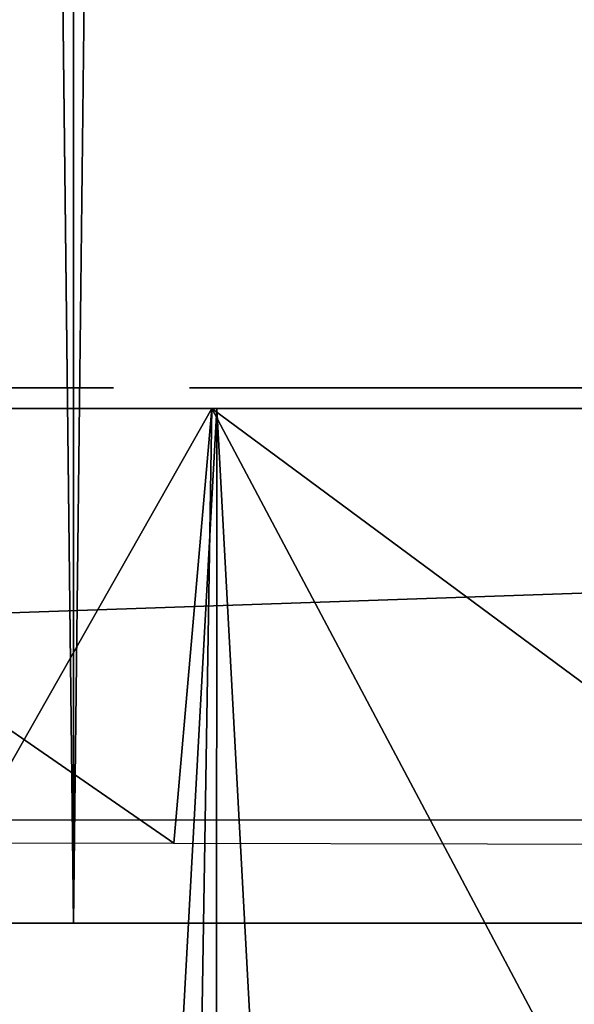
# Model space of a CAD drawing. Header units: millimetres. Extents: x -68 to 68, y 0 to 255.
# Tile 75 of 217: x 2.3 to 5, y 27.11 to 31.89. Entities that reach past the tile are written whole.
import ezdxf

# ---------------------------------------------------------------- set-up
doc = ezdxf.new("R2010")
doc.units = ezdxf.units.MM
doc.header["$LTSCALE"] = 41.718519
for name, color, linetype in [('10', 7, 'CONTINUOUS'), ('15', 7, 'CONTINUOUS'), ('2', 7, 'CONTINUOUS'), ('23', 7, 'CONTINUOUS'), ('24', 7, 'CONTINUOUS'), ('3', 7, 'CONTINUOUS'), ('6', 7, 'CONTINUOUS'), ('82', 7, 'CONTINUOUS'), ('83', 7, 'CONTINUOUS')]:
    doc.layers.add(name, color=color, linetype=linetype)

msp = doc.modelspace()

# ---------------------------------------------------------------- linework, layer by layer
at = {"layer": '10', "color": 7, "linetype": 'Continuous', "true_color": 0xf5f5f5}
for points in [[(3.2385, 30, -65.9205), (0, 30, -66), (3.053, 27.8895, -65.8371), (3.2385, 30, -65.9205)], [(0, 30, -66), (0, 27.892, -65.908), (3.053, 27.8895, -65.8371), (0, 30, -66)], [(0, 30, 66), (3.2385, 30, 65.9205), (0, 24.2869, 65.7506), (0, 30, 66)], [(0, 24.2869, 65.7506), (3.2385, 30, 65.9205), (3.1464, 24.2869, 65.6752), (0, 24.2869, 65.7506)], [(6.0993, 27.8821, -65.6247), (3.2385, 30, -65.9205), (3.053, 27.8895, -65.8371), (6.0993, 27.8821, -65.6247)], [(3.1464, 24.2869, 65.6752), (3.2385, 30, 65.9205), (6.2688, 24.2869, 65.451), (3.1464, 24.2869, 65.6752)], [(3.2385, 30, 65.9205), (6.4691, 30, 65.6822), (6.2688, 24.2869, 65.451), (3.2385, 30, 65.9205)], [(6.4691, 30, -65.6822), (3.2385, 30, -65.9205), (6.0993, 27.8821, -65.6247), (6.4691, 30, -65.6822)]]:
    msp.add_3dface(points, dxfattribs=at)
at = {"layer": '15', "color": 252, "linetype": 'Continuous', "true_color": 0x96918c}
for points in [[(-43.8192, 30, -48.3471), (-46.1387, 30, -46.1387), (43.8192, 30, -48.3471), (-43.8192, 30, -48.3471)], [(43.8192, 30, -48.3471), (-46.1387, 30, -46.1387), (46.1387, 30, -46.1387), (43.8192, 30, -48.3471)], [(46.1387, 30, -46.1387), (-46.1387, 30, -46.1387), (-43.4871, 30, -44.7371), (46.1387, 30, -46.1387)], [(-43.8192, 30, 48.3471), (46.1387, 30, 46.1387), (-46.1387, 30, 46.1387), (-43.8192, 30, 48.3471)], [(-46.1387, 30, 46.1387), (46.1387, 30, 46.1387), (43.4871, 30, 44.7371), (-46.1387, 30, 46.1387)], [(-43.3937, 30, 44.7336), (-46.1387, 30, 46.1387), (43.4871, 30, 44.7371), (-43.3937, 30, 44.7336)], [(-41.3942, 30, -50.4389), (-43.8192, 30, -48.3471), (41.3942, 30, -50.4389), (-41.3942, 30, -50.4389)], [(41.3942, 30, -50.4389), (-43.8192, 30, -48.3471), (43.8192, 30, -48.3471), (41.3942, 30, -50.4389)], [(43.8192, 30, 48.3471), (46.1387, 30, 46.1387), (-43.8192, 30, 48.3471), (43.8192, 30, 48.3471)], [(-41.3942, 30, 50.4389), (43.8192, 30, 48.3471), (-43.8192, 30, 48.3471), (-41.3942, 30, 50.4389)], [(43.3937, 30, -44.7336), (46.1387, 30, -46.1387), (-43.4871, 30, -44.7371), (43.3937, 30, -44.7336)], [(43.3937, 30, -44.7336), (-43.4871, 30, -44.7371), (-43.3007, 30, -44.7231), (43.3937, 30, -44.7336)], [(-43.209, 30, 44.7057), (-43.3937, 30, 44.7336), (43.3007, 30, 44.7231), (-43.209, 30, 44.7057)], [(-43.3937, 30, 44.7336), (43.4871, 30, 44.7371), (43.3007, 30, 44.7231), (-43.3937, 30, 44.7336)], [(43.209, 30, -44.7057), (43.3937, 30, -44.7336), (-43.3007, 30, -44.7231), (43.209, 30, -44.7057)], [(-43.1186, 30, -44.6815), (43.209, 30, -44.7057), (-43.3007, 30, -44.7231), (-43.1186, 30, -44.6815)], [(-43.0304, 30, 44.6507), (-43.209, 30, 44.7057), (43.1186, 30, 44.6815), (-43.0304, 30, 44.6507)], [(43.1186, 30, 44.6815), (-43.209, 30, 44.7057), (43.3007, 30, 44.7231), (43.1186, 30, 44.6815)], [(43.0304, 30, -44.6507), (43.209, 30, -44.7057), (-43.1186, 30, -44.6815), (43.0304, 30, -44.6507)], [(-42.9447, 30, -44.6133), (43.0304, 30, -44.6507), (-43.1186, 30, -44.6815), (-42.9447, 30, -44.6133)], [(-42.8621, 30, 44.5696), (-43.0304, 30, 44.6507), (42.9447, 30, 44.6133), (-42.8621, 30, 44.5696)], [(42.9447, 30, 44.6133), (-43.0304, 30, 44.6507), (43.1186, 30, 44.6815), (42.9447, 30, 44.6133)], [(42.8621, 30, -44.5696), (43.0304, 30, -44.6507), (-42.9447, 30, -44.6133), (42.8621, 30, -44.5696)], [(-42.7829, 30, -44.5199), (42.8621, 30, -44.5696), (-42.9447, 30, -44.6133), (-42.7829, 30, -44.5199)], [(-42.7077, 30, 44.4644), (-42.8621, 30, 44.5696), (42.7829, 30, 44.5199), (-42.7077, 30, 44.4644)], [(42.7829, 30, 44.5199), (-42.8621, 30, 44.5696), (42.9447, 30, 44.6133), (42.7829, 30, 44.5199)], [(42.7077, 30, -44.4644), (42.8621, 30, -44.5696), (-42.7829, 30, -44.5199), (42.7077, 30, -44.4644)], [(-42.6369, 30, -44.4034), (42.7077, 30, -44.4644), (-42.7829, 30, -44.5199), (-42.6369, 30, -44.4034)], [(-42.5708, 30, 44.3373), (-42.7077, 30, 44.4644), (42.6369, 30, 44.4034), (-42.5708, 30, 44.3373)], [(42.6369, 30, 44.4034), (-42.7077, 30, 44.4644), (42.7829, 30, 44.5199), (42.6369, 30, 44.4034)], [(42.5708, 30, -44.3373), (42.7077, 30, -44.4644), (-42.6369, 30, -44.4034), (42.5708, 30, -44.3373)], [(-42.5098, 30, -44.2664), (42.5708, 30, -44.3373), (-42.6369, 30, -44.4034), (-42.5098, 30, -44.2664)], [(-42.4543, 30, 44.1912), (-42.5708, 30, 44.3373), (42.5098, 30, 44.2664), (-42.4543, 30, 44.1912)], [(42.5098, 30, 44.2664), (-42.5708, 30, 44.3373), (42.6369, 30, 44.4034), (42.5098, 30, 44.2664)], [(42.4543, 30, -44.1912), (42.5708, 30, -44.3373), (-42.5098, 30, -44.2664), (42.4543, 30, -44.1912)], [(-42.4045, 30, -44.1121), (42.4543, 30, -44.1912), (-42.5098, 30, -44.2664), (-42.4045, 30, -44.1121)], [(-42.3609, 30, 44.0294), (-42.4543, 30, 44.1912), (42.4045, 30, 44.1121), (-42.3609, 30, 44.0294)], [(42.4045, 30, 44.1121), (-42.4543, 30, 44.1912), (42.5098, 30, 44.2664), (42.4045, 30, 44.1121)], [(42.3609, 30, -44.0294), (42.4543, 30, -44.1912), (-42.4045, 30, -44.1121), (42.3609, 30, -44.0294)], [(-42.3235, 30, -43.9437), (42.3609, 30, -44.0294), (-42.4045, 30, -44.1121), (-42.3235, 30, -43.9437)], [(-42.2926, 30, 43.8555), (-42.3609, 30, 44.0294), (42.3235, 30, 43.9437), (-42.2926, 30, 43.8555)], [(42.3235, 30, 43.9437), (-42.3609, 30, 44.0294), (42.4045, 30, 44.1121), (42.3235, 30, 43.9437)], [(42.2926, 30, -43.8555), (42.3609, 30, -44.0294), (-42.3235, 30, -43.9437), (42.2926, 30, -43.8555)], [(-42.2684, 30, -43.7652), (42.2926, 30, -43.8555), (-42.3235, 30, -43.9437), (-42.2684, 30, -43.7652)], [(-42.251, 30, 43.6734), (-42.2926, 30, 43.8555), (42.2684, 30, 43.7652), (-42.251, 30, 43.6734)], [(42.2684, 30, 43.7652), (-42.2926, 30, 43.8555), (42.3235, 30, 43.9437), (42.2684, 30, 43.7652)], [(42.251, 30, -43.6734), (42.2926, 30, -43.8555), (-42.2684, 30, -43.7652), (42.251, 30, -43.6734)], [(-42.2406, 30, -43.5805), (42.251, 30, -43.6734), (-42.2684, 30, -43.7652), (-42.2406, 30, -43.5805)], [(0, 30, 43.5127), (-42.251, 30, 43.6734), (42.2406, 30, 43.5805), (0, 30, 43.5127)], [(42.2406, 30, 43.5805), (-42.251, 30, 43.6734), (42.2684, 30, 43.7652), (42.2406, 30, 43.5805)], [(0, 30, -43.5127), (42.251, 30, -43.6734), (-42.2406, 30, -43.5805), (0, 30, -43.5127)], [(-38.8694, 30, -52.4093), (-41.3942, 30, -50.4389), (38.8694, 30, -52.4093), (-38.8694, 30, -52.4093)], [(38.8694, 30, -52.4093), (-41.3942, 30, -50.4389), (41.3942, 30, -50.4389), (38.8694, 30, -52.4093)], [(41.3942, 30, 50.4389), (43.8192, 30, 48.3471), (-41.3942, 30, 50.4389), (41.3942, 30, 50.4389)], [(-38.8694, 30, 52.4093), (41.3942, 30, 50.4389), (-41.3942, 30, 50.4389), (-38.8694, 30, 52.4093)], [(-36.2509, 30, -54.2534), (-38.8694, 30, -52.4093), (36.2509, 30, -54.2534), (-36.2509, 30, -54.2534)], [(36.2509, 30, -54.2534), (-38.8694, 30, -52.4093), (38.8694, 30, -52.4093), (36.2509, 30, -54.2534)], [(38.8694, 30, 52.4093), (41.3942, 30, 50.4389), (-38.8694, 30, 52.4093), (38.8694, 30, 52.4093)], [(-36.2509, 30, 54.2534), (38.8694, 30, 52.4093), (-38.8694, 30, 52.4093), (-36.2509, 30, 54.2534)], [(-33.5452, 30, -55.9668), (-36.2509, 30, -54.2534), (33.5452, 30, -55.9668), (-33.5452, 30, -55.9668)], [(33.5452, 30, -55.9668), (-36.2509, 30, -54.2534), (36.2509, 30, -54.2534), (33.5452, 30, -55.9668)], [(36.2509, 30, 54.2534), (38.8694, 30, 52.4093), (-36.2509, 30, 54.2534), (36.2509, 30, 54.2534)], [(-33.5452, 30, 55.9668), (36.2509, 30, 54.2534), (-36.2509, 30, 54.2534), (-33.5452, 30, 55.9668)], [(-30.7586, 30, -57.5454), (-33.5452, 30, -55.9668), (30.7586, 30, -57.5454), (-30.7586, 30, -57.5454)], [(30.7586, 30, -57.5454), (-33.5452, 30, -55.9668), (33.5452, 30, -55.9668), (30.7586, 30, -57.5454)], [(33.5452, 30, 55.9668), (36.2509, 30, 54.2534), (-33.5452, 30, 55.9668), (33.5452, 30, 55.9668)], [(-30.7586, 30, 57.5454), (33.5452, 30, 55.9668), (-33.5452, 30, 55.9668), (-30.7586, 30, 57.5454)], [(-30.7586, 30, -57.5454), (30.7586, 30, -57.5454), (10.3376, 30, -58.3463), (-30.7586, 30, -57.5454)], [(9.6519, 30, -58.4586), (-30.7586, 30, -57.5454), (10.3376, 30, -58.3463), (9.6519, 30, -58.4586)], [(-30.7586, 30, -57.5454), (9.6519, 30, -58.4586), (-6.3296, 30, -58.9179), (-30.7586, 30, -57.5454)], [(30.7586, 30, 57.5454), (33.5452, 30, 55.9668), (-30.7586, 30, 57.5454), (30.7586, 30, 57.5454)], [(-27.898, 30, 58.9853), (30.7586, 30, 57.5454), (-30.7586, 30, 57.5454), (-27.898, 30, 58.9853)], [(27.898, 30, 58.9853), (30.7586, 30, 57.5454), (-27.898, 30, 58.9853), (27.898, 30, 58.9853)], [(-24.9701, 30, 60.2832), (27.898, 30, 58.9853), (-27.898, 30, 58.9853), (-24.9701, 30, 60.2832)], [(24.9701, 30, 60.2832), (27.898, 30, 58.9853), (-24.9701, 30, 60.2832), (24.9701, 30, 60.2832)], [(-21.9821, 30, 61.4357), (24.9701, 30, 60.2832), (-24.9701, 30, 60.2832), (-21.9821, 30, 61.4357)], [(21.9821, 30, 61.4357), (24.9701, 30, 60.2832), (-21.9821, 30, 61.4357), (21.9821, 30, 61.4357)], [(-18.941, 30, 62.4404), (21.9821, 30, 61.4357), (-21.9821, 30, 61.4357), (-18.941, 30, 62.4404)], [(-15.8545, 30, -63.2945), (-18.941, 30, -62.4404), (15.8545, 30, -63.2945), (-15.8545, 30, -63.2945)], [(15.8545, 30, -63.2945), (-18.941, 30, -62.4404), (18.941, 30, -62.4404), (15.8545, 30, -63.2945)], [(18.941, 30, -62.4404), (-18.941, 30, -62.4404), (-0.8774, 30, -62.2897), (18.941, 30, -62.4404)], [(18.941, 30, 62.4404), (21.9821, 30, 61.4357), (-18.941, 30, 62.4404), (18.941, 30, 62.4404)], [(-15.8545, 30, 63.2945), (18.941, 30, 62.4404), (-18.941, 30, 62.4404), (-15.8545, 30, 63.2945)], [(-12.7296, 30, -63.9962), (-15.8545, 30, -63.2945), (12.7296, 30, -63.9962), (-12.7296, 30, -63.9962)], [(12.7296, 30, -63.9962), (-15.8545, 30, -63.2945), (15.8545, 30, -63.2945), (12.7296, 30, -63.9962)], [(15.8545, 30, 63.2945), (18.941, 30, 62.4404), (-15.8545, 30, 63.2945), (15.8545, 30, 63.2945)], [(-12.7296, 30, 63.9962), (15.8545, 30, 63.2945), (-15.8545, 30, 63.2945), (-12.7296, 30, 63.9962)], [(-9.5742, 30, -64.5438), (-12.7296, 30, -63.9962), (9.5742, 30, -64.5438), (-9.5742, 30, -64.5438)], [(9.5742, 30, -64.5438), (-12.7296, 30, -63.9962), (12.7296, 30, -63.9962), (9.5742, 30, -64.5438)], [(12.7296, 30, 63.9962), (15.8545, 30, 63.2945), (-12.7296, 30, 63.9962), (12.7296, 30, 63.9962)], [(-9.5742, 30, 64.5438), (12.7296, 30, 63.9962), (-12.7296, 30, 63.9962), (-9.5742, 30, 64.5438)], [(-6.3956, 30, -64.9358), (-9.5742, 30, -64.5438), (6.3956, 30, -64.9358), (-6.3956, 30, -64.9358)], [(6.3956, 30, -64.9358), (-9.5742, 30, -64.5438), (9.5742, 30, -64.5438), (6.3956, 30, -64.9358)], [(9.5742, 30, 64.5438), (12.7296, 30, 63.9962), (-9.5742, 30, 64.5438), (9.5742, 30, 64.5438)], [(-6.3956, 30, 64.9358), (9.5742, 30, 64.5438), (-9.5742, 30, 64.5438), (-6.3956, 30, 64.9358)], [(-3.2017, 30, -65.1714), (-6.3956, 30, -64.9358), (3.2017, 30, -65.1714), (-3.2017, 30, -65.1714)], [(3.2017, 30, -65.1714), (-6.3956, 30, -64.9358), (6.3956, 30, -64.9358), (3.2017, 30, -65.1714)], [(6.3956, 30, 64.9358), (9.5742, 30, 64.5438), (-6.3956, 30, 64.9358), (6.3956, 30, 64.9358)], [(-3.2017, 30, 65.1714), (6.3956, 30, 64.9358), (-6.3956, 30, 64.9358), (-3.2017, 30, 65.1714)], [(9.6519, 30, -58.4586), (2.6832, 30, -59.1919), (-6.3296, 30, -58.9179), (9.6519, 30, -58.4586)], [(2.6832, 30, -59.1919), (-5.6788, 30, -58.9751), (-6.3296, 30, -58.9179), (2.6832, 30, -59.1919)], [(2.6832, 30, -59.1919), (2.026, 30, -59.209), (-5.6788, 30, -58.9751), (2.6832, 30, -59.1919)], [(0, 30, -65.25), (-3.2017, 30, -65.1714), (3.2017, 30, -65.1714), (0, 30, -65.25)], [(3.2017, 30, 65.1714), (6.3956, 30, 64.9358), (-3.2017, 30, 65.1714), (3.2017, 30, 65.1714)], [(0, 30, 65.25), (3.2017, 30, 65.1714), (-3.2017, 30, 65.1714), (0, 30, 65.25)], [(-0.7273, 30, -62.282), (18.941, 30, -62.4404), (-0.8774, 30, -62.2897), (-0.7273, 30, -62.282)], [(1.4771, 30, -62.2701), (18.941, 30, -62.4404), (-0.7273, 30, -62.282), (1.4771, 30, -62.2701)], [(2.6272, 30, 43.4333), (0, 30, 43.5127), (42.2406, 30, 43.3937), (2.6272, 30, 43.4333)], [(42.2406, 30, 43.3937), (0, 30, 43.5127), (42.2406, 30, 43.5805), (42.2406, 30, 43.3937)], [(0, 30, -43.5127), (2.6272, 30, -43.4333), (42.2371, 30, -43.4871), (0, 30, -43.5127)], [(42.251, 30, -43.6734), (0, 30, -43.5127), (42.2371, 30, -43.4871), (42.251, 30, -43.6734)], [(1.5808, 30, -62.2603), (18.941, 30, -62.4404), (1.4771, 30, -62.2701), (1.5808, 30, -62.2603)], [(1.6752, 30, -62.2375), (18.941, 30, -62.4404), (1.5808, 30, -62.2603), (1.6752, 30, -62.2375)], [(2.1038, 30, -62.2039), (18.941, 30, -62.4404), (1.6752, 30, -62.2375), (2.1038, 30, -62.2039)], [(2.761, 30, -62.1868), (18.941, 30, -62.4404), (2.1038, 30, -62.2039), (2.761, 30, -62.1868)], [(5.245, 30, 43.1954), (2.6272, 30, 43.4333), (41.1546, 30, 43.2333), (5.245, 30, 43.1954)], [(2.6272, 30, 43.4333), (42.2406, 30, 43.3937), (41.4093, 30, 43.2782), (2.6272, 30, 43.4333)], [(41.1546, 30, 43.2333), (2.6272, 30, 43.4333), (41.2365, 30, 43.2631), (41.1546, 30, 43.2333)], [(41.2365, 30, 43.2631), (2.6272, 30, 43.4333), (41.3222, 30, 43.2782), (41.2365, 30, 43.2631)], [(41.3222, 30, 43.2782), (2.6272, 30, 43.4333), (41.4093, 30, 43.2782), (41.3222, 30, 43.2782)], [(2.6272, 30, -43.4333), (5.245, 30, -43.1954), (42.251, 30, -43.3007), (2.6272, 30, -43.4333)], [(42.2371, 30, -43.4871), (2.6272, 30, -43.4333), (42.251, 30, -43.3007), (42.2371, 30, -43.4871)], [(9.6519, 30, -58.4586), (7.7935, 30, -59.5984), (2.6832, 30, -59.1919), (9.6519, 30, -58.4586)], [(7.2017, 30, -59.7633), (7.0751, 30, -59.856), (2.6832, 30, -59.1919), (7.2017, 30, -59.7633)], [(7.0751, 30, -59.856), (6.284, 30, -59.8789), (2.6832, 30, -59.1919), (7.0751, 30, -59.856)], [(7.3404, 30, -59.6899), (7.2017, 30, -59.7633), (2.6832, 30, -59.1919), (7.3404, 30, -59.6899)], [(7.486, 30, -59.638), (7.3404, 30, -59.6899), (2.6832, 30, -59.1919), (7.486, 30, -59.638)], [(7.6392, 30, -59.6071), (7.486, 30, -59.638), (2.6832, 30, -59.1919), (7.6392, 30, -59.6071)], [(7.7935, 30, -59.5984), (7.6392, 30, -59.6071), (2.6832, 30, -59.1919), (7.7935, 30, -59.5984)], [(3.1347, 30, -60.9174), (3.2333, 30, -62.1827), (2.6832, 30, -59.1919), (3.1347, 30, -60.9174)], [(2.6832, 30, -59.1919), (3.2333, 30, -62.1827), (2.761, 30, -62.1868), (2.6832, 30, -59.1919)], [(3.1288, 30, -60.75), (3.1347, 30, -60.9174), (2.6832, 30, -59.1919), (3.1288, 30, -60.75)], [(3.1374, 30, -60.5997), (3.1288, 30, -60.75), (2.6832, 30, -59.1919), (3.1374, 30, -60.5997)], [(3.1552, 30, -60.4986), (3.1374, 30, -60.5997), (2.6832, 30, -59.1919), (3.1552, 30, -60.4986)], [(3.1855, 30, -60.4059), (3.1552, 30, -60.4986), (2.6832, 30, -59.1919), (3.1855, 30, -60.4059)], [(3.227, 30, -60.3225), (3.1855, 30, -60.4059), (2.6832, 30, -59.1919), (3.227, 30, -60.3225)], [(3.2829, 30, -60.244), (3.227, 30, -60.3225), (2.6832, 30, -59.1919), (3.2829, 30, -60.244)], [(3.352, 30, -60.1753), (3.2829, 30, -60.244), (2.6832, 30, -59.1919), (3.352, 30, -60.1753)], [(3.4317, 30, -60.1188), (3.352, 30, -60.1753), (2.6832, 30, -59.1919), (3.4317, 30, -60.1188)], [(3.499, 30, -60.0848), (3.4317, 30, -60.1188), (2.6832, 30, -59.1919), (3.499, 30, -60.0848)], [(3.5779, 30, -60.0565), (3.499, 30, -60.0848), (2.6832, 30, -59.1919), (3.5779, 30, -60.0565)], [(3.6741, 30, -60.0338), (3.5779, 30, -60.0565), (2.6832, 30, -59.1919), (3.6741, 30, -60.0338)], [(3.7908, 30, -60.019), (3.6741, 30, -60.0338), (2.6832, 30, -59.1919), (3.7908, 30, -60.019)], [(3.9071, 30, -60.0175), (3.7908, 30, -60.019), (2.6832, 30, -59.1919), (3.9071, 30, -60.0175)], [(4.7683, 30, -59.9877), (3.9071, 30, -60.0175), (2.6832, 30, -59.1919), (4.7683, 30, -59.9877)], [(4.8449, 30, -59.9587), (4.7683, 30, -59.9877), (2.6832, 30, -59.1919), (4.8449, 30, -59.9587)], [(4.9397, 30, -59.9354), (4.8449, 30, -59.9587), (2.6832, 30, -59.1919), (4.9397, 30, -59.9354)], [(5.056, 30, -59.9204), (4.9397, 30, -59.9354), (2.6832, 30, -59.1919), (5.056, 30, -59.9204)], [(5.1726, 30, -59.9191), (5.056, 30, -59.9204), (2.6832, 30, -59.1919), (5.1726, 30, -59.9191)], [(6.284, 30, -59.8789), (5.1726, 30, -59.9191), (2.6832, 30, -59.1919), (6.284, 30, -59.8789)], [(3.2333, 30, -62.1827), (18.941, 30, -62.4404), (2.761, 30, -62.1868), (3.2333, 30, -62.1827)], [(3.8597, 30, -62.1338), (18.941, 30, -62.4404), (3.2333, 30, -62.1827), (3.8597, 30, -62.1338)], [(4.4216, 30, -60.913), (4.4391, 30, -61.0536), (3.7705, 30, -60.9156), (4.4216, 30, -60.913)], [(3.7705, 30, -60.9156), (4.4391, 30, -61.0536), (3.7733, 30, -61.0262), (3.7705, 30, -60.9156)], [(3.7795, 30, -60.8247), (4.4216, 30, -60.913), (3.7705, 30, -60.9156), (3.7795, 30, -60.8247)], [(4.5193, 30, -62.0824), (3.8597, 30, -62.1338), (3.7733, 30, -61.0262), (4.5193, 30, -62.0824)], [(4.4391, 30, -61.0536), (4.5193, 30, -62.0824), (3.7733, 30, -61.0262), (4.4391, 30, -61.0536)], [(4.3944, 30, -60.8025), (4.4216, 30, -60.913), (3.7795, 30, -60.8247), (4.3944, 30, -60.8025)], [(3.7973, 30, -60.7522), (4.3944, 30, -60.8025), (3.7795, 30, -60.8247), (3.7973, 30, -60.7522)], [(4.3688, 30, -60.7387), (4.3944, 30, -60.8025), (3.7973, 30, -60.7522), (4.3688, 30, -60.7387)], [(3.8225, 30, -60.6927), (4.3688, 30, -60.7387), (3.7973, 30, -60.7522), (3.8225, 30, -60.6927)], [(4.3407, 30, -60.6885), (4.3688, 30, -60.7387), (3.8225, 30, -60.6927), (4.3407, 30, -60.6885)], [(3.8454, 30, -60.6566), (4.3407, 30, -60.6885), (3.8225, 30, -60.6927), (3.8454, 30, -60.6566)], [(4.3114, 30, -60.6506), (4.3407, 30, -60.6885), (3.8454, 30, -60.6566), (4.3114, 30, -60.6506)], [(3.8721, 30, -60.6273), (4.3114, 30, -60.6506), (3.8454, 30, -60.6566), (3.8721, 30, -60.6273)], [(18.941, 30, -62.4404), (3.8597, 30, -62.1338), (4.5193, 30, -62.0824), (18.941, 30, -62.4404)], [(4.2714, 30, -60.6137), (4.3114, 30, -60.6506), (3.8721, 30, -60.6273), (4.2714, 30, -60.6137)], [(3.904, 30, -60.6027), (4.2714, 30, -60.6137), (3.8721, 30, -60.6273), (3.904, 30, -60.6027)], [(4.232, 30, -60.5883), (4.2714, 30, -60.6137), (3.904, 30, -60.6027), (4.232, 30, -60.5883)], [(3.9434, 30, -60.5823), (4.232, 30, -60.5883), (3.904, 30, -60.6027), (3.9434, 30, -60.5823)], [(4.0132, 30, -60.0306), (3.9071, 30, -60.0175), (4.7043, 30, -60.0221), (4.0132, 30, -60.0306)], [(4.7043, 30, -60.0221), (3.9071, 30, -60.0175), (4.7683, 30, -59.9877), (4.7043, 30, -60.0221)], [(4.1928, 30, -60.572), (4.232, 30, -60.5883), (3.9434, 30, -60.5823), (4.1928, 30, -60.572)], [(3.9922, 30, -60.567), (4.1928, 30, -60.572), (3.9434, 30, -60.5823), (3.9922, 30, -60.567)], [(4.1282, 30, -60.5586), (4.1928, 30, -60.572), (3.9922, 30, -60.567), (4.1282, 30, -60.5586)], [(4.054, 30, -60.5578), (4.1282, 30, -60.5586), (3.9922, 30, -60.567), (4.054, 30, -60.5578)], [(4.1079, 30, -60.0561), (4.0132, 30, -60.0306), (4.6504, 30, -60.0615), (4.1079, 30, -60.0561)], [(4.6504, 30, -60.0615), (4.0132, 30, -60.0306), (4.7043, 30, -60.0221), (4.6504, 30, -60.0615)], [(4.1927, 30, -60.0926), (4.1079, 30, -60.0561), (4.6504, 30, -60.0615), (4.1927, 30, -60.0926)], [(4.2775, 30, -60.1441), (4.1927, 30, -60.0926), (4.5841, 30, -60.126), (4.2775, 30, -60.1441)], [(4.5841, 30, -60.126), (4.1927, 30, -60.0926), (4.6504, 30, -60.0615), (4.5841, 30, -60.126)], [(4.3504, 30, -60.2032), (4.2775, 30, -60.1441), (4.5323, 30, -60.1932), (4.3504, 30, -60.2032)], [(4.5323, 30, -60.1932), (4.2775, 30, -60.1441), (4.5841, 30, -60.126), (4.5323, 30, -60.1932)], [(4.4117, 30, -60.269), (4.3504, 30, -60.2032), (4.4922, 30, -60.2648), (4.4117, 30, -60.269)], [(4.4922, 30, -60.2648), (4.3504, 30, -60.2032), (4.5323, 30, -60.1932), (4.4922, 30, -60.2648)], [(4.4629, 30, -60.3423), (4.4117, 30, -60.269), (4.4922, 30, -60.2648), (4.4629, 30, -60.3423)], [(5.154, 30, -62.0329), (18.941, 30, -62.4404), (4.5193, 30, -62.0824), (5.154, 30, -62.0329)]]:
    msp.add_3dface(points, dxfattribs=at)
at = {"layer": '2', "color": 7, "linetype": 'Continuous', "true_color": 0xf5f5f5}
for points in [[(-31.0915, 30, -69), (-6.4691, 30, -65.6822), (31.0915, 30, -69), (-31.0915, 30, -69)], [(12.9694, 30, 66.2423), (0, 30, 66), (-12.9694, 30, 66.2423), (12.9694, 30, 66.2423)], [(-9.7537, 30, 66.7916), (12.9694, 30, 66.2423), (-12.9694, 30, 66.2423), (-9.7537, 30, 66.7916)], [(9.7537, 30, 66.7916), (12.9694, 30, 66.2423), (-9.7537, 30, 66.7916), (9.7537, 30, 66.7916)], [(-6.5151, 30, 67.1848), (9.7537, 30, 66.7916), (-9.7537, 30, 66.7916), (-6.5151, 30, 67.1848)], [(6.5151, 30, 67.1848), (9.7537, 30, 66.7916), (-6.5151, 30, 67.1848), (6.5151, 30, 67.1848)], [(-3.2614, 30, 67.4212), (6.5151, 30, 67.1848), (-6.5151, 30, 67.1848), (-3.2614, 30, 67.4212)], [(-6.4691, 30, -65.6822), (-3.2385, 30, -65.9205), (31.0915, 30, -69), (-6.4691, 30, -65.6822)], [(3.2614, 30, 67.4212), (6.5151, 30, 67.1848), (-3.2614, 30, 67.4212), (3.2614, 30, 67.4212)], [(0, 30, 67.5), (3.2614, 30, 67.4212), (-3.2614, 30, 67.4212), (0, 30, 67.5)], [(-3.2385, 30, -65.9205), (0, 30, -66), (31.0915, 30, -69), (-3.2385, 30, -65.9205)], [(0, 30, -66), (3.2385, 30, -65.9205), (31.0915, 30, -69), (0, 30, -66)], [(3.2385, 30, 65.9205), (0, 30, 66), (12.9694, 30, 66.2423), (3.2385, 30, 65.9205)], [(6.4691, 30, 65.6822), (3.2385, 30, 65.9205), (16.1549, 30, 65.5383), (6.4691, 30, 65.6822)], [(16.1549, 30, 65.5383), (3.2385, 30, 65.9205), (12.9694, 30, 66.2423), (16.1549, 30, 65.5383)], [(3.2385, 30, -65.9205), (6.4691, 30, -65.6822), (31.0915, 30, -69), (3.2385, 30, -65.9205)]]:
    msp.add_3dface(points, dxfattribs=at)
at = {"layer": '23', "color": 252, "linetype": 'Continuous', "true_color": 0x96918c}
for points in [[(3.1288, 30.1, -60.7502), (3.1374, 30.1, -60.5997), (3.1347, 30.1, -60.9174), (3.1288, 30.1, -60.7502)], [(3.1855, 30.1, -60.406), (3.227, 30.1, -60.3225), (3.1347, 30.1, -60.9174), (3.1855, 30.1, -60.406)], [(3.1347, 30.1, -60.9174), (3.227, 30.1, -60.3225), (3.2333, 30.1, -62.1827), (3.1347, 30.1, -60.9174)], [(3.1552, 30.1, -60.4985), (3.1855, 30.1, -60.406), (3.1347, 30.1, -60.9174), (3.1552, 30.1, -60.4985)], [(3.1374, 30.1, -60.5997), (3.1552, 30.1, -60.4985), (3.1347, 30.1, -60.9174), (3.1374, 30.1, -60.5997)], [(3.227, 30.1, -60.3225), (3.2827, 30.1, -60.2443), (3.2333, 30.1, -62.1827), (3.227, 30.1, -60.3225)], [(3.7733, 30.1, -61.0262), (3.8597, 30.1, -62.1338), (3.2333, 30.1, -62.1827), (3.7733, 30.1, -61.0262)], [(3.7709, 30.1, -60.9063), (3.7733, 30.1, -61.0262), (3.2333, 30.1, -62.1827), (3.7709, 30.1, -60.9063)], [(3.671, 30.1, -60.0343), (3.7709, 30.1, -60.9063), (3.2333, 30.1, -62.1827), (3.671, 30.1, -60.0343)], [(3.5751, 30.1, -60.0573), (3.671, 30.1, -60.0343), (3.2333, 30.1, -62.1827), (3.5751, 30.1, -60.0573)], [(3.4968, 30.1, -60.0858), (3.5751, 30.1, -60.0573), (3.2333, 30.1, -62.1827), (3.4968, 30.1, -60.0858)], [(3.4317, 30.1, -60.1188), (3.4968, 30.1, -60.0858), (3.2333, 30.1, -62.1827), (3.4317, 30.1, -60.1188)], [(3.3519, 30.1, -60.1754), (3.4317, 30.1, -60.1188), (3.2333, 30.1, -62.1827), (3.3519, 30.1, -60.1754)], [(3.2827, 30.1, -60.2443), (3.3519, 30.1, -60.1754), (3.2333, 30.1, -62.1827), (3.2827, 30.1, -60.2443)], [(3.7908, 30.1, -60.019), (3.7709, 30.1, -60.9063), (3.671, 30.1, -60.0343), (3.7908, 30.1, -60.019)], [(3.7808, 30.1, -60.8173), (3.7709, 30.1, -60.9063), (3.7908, 30.1, -60.019), (3.7808, 30.1, -60.8173)], [(3.7986, 30.1, -60.7482), (3.7808, 30.1, -60.8173), (3.7908, 30.1, -60.019), (3.7986, 30.1, -60.7482)], [(3.908, 30.1, -60.0175), (3.7986, 30.1, -60.7482), (3.7908, 30.1, -60.019), (3.908, 30.1, -60.0175)], [(3.8225, 30.1, -60.6927), (3.7986, 30.1, -60.7482), (3.908, 30.1, -60.0175), (3.8225, 30.1, -60.6927)], [(3.846, 30.1, -60.6559), (3.8225, 30.1, -60.6927), (3.908, 30.1, -60.0175), (3.846, 30.1, -60.6559)], [(3.8732, 30.1, -60.6263), (3.846, 30.1, -60.6559), (3.908, 30.1, -60.0175), (3.8732, 30.1, -60.6263)], [(3.905, 30.1, -60.6021), (3.8732, 30.1, -60.6263), (3.908, 30.1, -60.0175), (3.905, 30.1, -60.6021)], [(3.9434, 30.1, -60.5823), (3.905, 30.1, -60.6021), (3.908, 30.1, -60.0175), (3.9434, 30.1, -60.5823)], [(4.013, 30.1, -60.0305), (3.9434, 30.1, -60.5823), (3.908, 30.1, -60.0175), (4.013, 30.1, -60.0305)], [(3.9913, 30.1, -60.5671), (3.9434, 30.1, -60.5823), (4.013, 30.1, -60.0305), (3.9913, 30.1, -60.5671)], [(4.054, 30.1, -60.5578), (3.9913, 30.1, -60.5671), (4.013, 30.1, -60.0305), (4.054, 30.1, -60.5578)], [(4.1075, 30.1, -60.056), (4.054, 30.1, -60.5578), (4.013, 30.1, -60.0305), (4.1075, 30.1, -60.056)], [(4.1284, 30.1, -60.5587), (4.054, 30.1, -60.5578), (4.1075, 30.1, -60.056), (4.1284, 30.1, -60.5587)], [(4.1927, 30.1, -60.0926), (4.1284, 30.1, -60.5587), (4.1075, 30.1, -60.056), (4.1927, 30.1, -60.0926)], [(4.1928, 30.1, -60.572), (4.1284, 30.1, -60.5587), (4.1927, 30.1, -60.0926), (4.1928, 30.1, -60.572)], [(4.2777, 30.1, -60.1442), (4.1928, 30.1, -60.572), (4.1927, 30.1, -60.0926), (4.2777, 30.1, -60.1442)], [(4.2321, 30.1, -60.5883), (4.1928, 30.1, -60.572), (4.2777, 30.1, -60.1442), (4.2321, 30.1, -60.5883)], [(4.2713, 30.1, -60.6136), (4.2321, 30.1, -60.5883), (4.2777, 30.1, -60.1442), (4.2713, 30.1, -60.6136)], [(4.3114, 30.1, -60.6506), (4.2713, 30.1, -60.6136), (4.2777, 30.1, -60.1442), (4.3114, 30.1, -60.6506)], [(4.35, 30.1, -60.2028), (4.3114, 30.1, -60.6506), (4.2777, 30.1, -60.1442), (4.35, 30.1, -60.2028)], [(4.3388, 30.1, -60.6855), (4.3114, 30.1, -60.6506), (4.35, 30.1, -60.2028), (4.3388, 30.1, -60.6855)], [(4.3673, 30.1, -60.7354), (4.3388, 30.1, -60.6855), (4.35, 30.1, -60.2028), (4.3673, 30.1, -60.7354)], [(4.4114, 30.1, -60.2686), (4.3673, 30.1, -60.7354), (4.35, 30.1, -60.2028), (4.4114, 30.1, -60.2686)], [(4.3944, 30.1, -60.8025), (4.3673, 30.1, -60.7354), (4.4114, 30.1, -60.2686), (4.3944, 30.1, -60.8025)], [(4.4197, 30.1, -60.9027), (4.3944, 30.1, -60.8025), (4.4114, 30.1, -60.2686), (4.4197, 30.1, -60.9027)], [(4.4629, 30.1, -60.3423), (4.4197, 30.1, -60.9027), (4.4114, 30.1, -60.2686), (4.4629, 30.1, -60.3423)], [(4.4391, 30.1, -61.0536), (4.4197, 30.1, -60.9027), (4.4629, 30.1, -60.3423), (4.4391, 30.1, -61.0536)], [(4.5193, 30.1, -62.0824), (4.4391, 30.1, -61.0536), (4.4921, 30.1, -60.2652), (4.5193, 30.1, -62.0824)], [(4.4921, 30.1, -60.2652), (4.4391, 30.1, -61.0536), (4.4629, 30.1, -60.3423), (4.4921, 30.1, -60.2652)], [(4.5318, 30.1, -60.194), (4.5193, 30.1, -62.0824), (4.4921, 30.1, -60.2652), (4.5318, 30.1, -60.194)], [(5.154, 30.1, -62.0329), (4.5193, 30.1, -62.0824), (5.0673, 30.1, -60.9212), (5.154, 30.1, -62.0329)], [(5.0673, 30.1, -60.9212), (4.5193, 30.1, -62.0824), (5.0647, 30.1, -60.8016), (5.0673, 30.1, -60.9212)], [(5.0647, 30.1, -60.8016), (4.5193, 30.1, -62.0824), (5.056, 30.1, -59.9204), (5.0647, 30.1, -60.8016)], [(5.056, 30.1, -59.9204), (4.5193, 30.1, -62.0824), (4.9356, 30.1, -59.9362), (5.056, 30.1, -59.9204)], [(4.9356, 30.1, -59.9362), (4.5193, 30.1, -62.0824), (4.8408, 30.1, -59.96), (4.9356, 30.1, -59.9362)], [(4.8408, 30.1, -59.96), (4.5193, 30.1, -62.0824), (4.7645, 30.1, -59.9894), (4.8408, 30.1, -59.96)], [(4.7645, 30.1, -59.9894), (4.5193, 30.1, -62.0824), (4.7022, 30.1, -60.0234), (4.7645, 30.1, -59.9894)], [(4.7022, 30.1, -60.0234), (4.5193, 30.1, -62.0824), (4.6504, 30.1, -60.0615), (4.7022, 30.1, -60.0234)], [(4.6504, 30.1, -60.0615), (4.5193, 30.1, -62.0824), (4.5836, 30.1, -60.1266), (4.6504, 30.1, -60.0615)], [(4.5836, 30.1, -60.1266), (4.5193, 30.1, -62.0824), (4.5318, 30.1, -60.194), (4.5836, 30.1, -60.1266)]]:
    msp.add_3dface(points, dxfattribs=at)
at = {"layer": '24', "color": 252, "linetype": 'Continuous', "true_color": 0x96918c}
for points in [[(2.026, 30.1, -59.209), (2.6832, 30.1, -59.1919), (2.0579, 30.1, -60.4361), (2.026, 30.1, -59.209)], [(2.0579, 30.1, -60.4361), (2.6832, 30.1, -59.1919), (2.0963, 30.1, -61.9127), (2.0579, 30.1, -60.4361)], [(2.0963, 30.1, -61.9127), (2.6832, 30.1, -59.1919), (2.1038, 30.1, -62.2039), (2.0963, 30.1, -61.9127)], [(2.1038, 30.1, -62.2039), (2.6832, 30.1, -59.1919), (2.761, 30.1, -62.1868), (2.1038, 30.1, -62.2039)]]:
    msp.add_3dface(points, dxfattribs=at)
at = {"layer": '3', "color": 7, "linetype": 'Continuous', "true_color": 0xf5f5f5}
for points in [[(-31.0915, 30, -69), (31.0915, 30, -69), (-27.0006, 28, -69), (-31.0915, 30, -69)], [(-27.0006, 28, -69), (31.0915, 30, -69), (27.0006, 28, -69), (-27.0006, 28, -69)]]:
    msp.add_3dface(points, dxfattribs=at)
at = {"layer": '6', "color": 7, "linetype": 'Continuous', "true_color": 0xf5f5f5}
for points in [[(3.2614, 30, 67.4212), (0, 30, 67.5), (1.6247, 0.2869, 66.1828), (3.2614, 30, 67.4212)], [(3.2484, 0.2869, 66.123), (3.2614, 30, 67.4212), (1.6247, 0.2869, 66.1828), (3.2484, 0.2869, 66.123)], [(4.8702, 0.2869, 66.0233), (3.2614, 30, 67.4212), (3.2484, 0.2869, 66.123), (4.8702, 0.2869, 66.0233)], [(6.5151, 30, 67.1848), (3.2614, 30, 67.4212), (4.8702, 0.2869, 66.0233), (6.5151, 30, 67.1848)], [(6.489, 0.2869, 65.8839), (6.5151, 30, 67.1848), (4.8702, 0.2869, 66.0233), (6.489, 0.2869, 65.8839)]]:
    msp.add_3dface(points, dxfattribs=at)
at = {"layer": '82', "color": 250, "linetype": 'Continuous', "true_color": 0x1c1c1c}
for points in [[(0, 251, -42.5), (2.5661, 251, -42.4225), (0, 27.5, -42.5), (0, 251, -42.5)], [(0, 27.5, -42.5), (2.5661, 251, -42.4225), (2.5661, 27.5, -42.4225), (0, 27.5, -42.5)], [(2.5661, 251, -42.4225), (5.1228, 251, -42.1901), (2.5661, 27.5, -42.4225), (2.5661, 251, -42.4225)], [(2.5661, 27.5, -42.4225), (5.1228, 251, -42.1901), (5.1228, 27.5, -42.1901), (2.5661, 27.5, -42.4225)]]:
    msp.add_3dface(points, dxfattribs=at)
at = {"layer": '83', "color": 250, "linetype": 'Continuous', "true_color": 0x1c1c1c}
for points in [[(2.5661, 251, 42.4225), (0, 251, 42.5), (2.5661, 27.5, 42.4225), (2.5661, 251, 42.4225)], [(2.5661, 27.5, 42.4225), (0, 251, 42.5), (0, 27.5, 42.5), (2.5661, 27.5, 42.4225)], [(5.1228, 251, 42.1901), (2.5661, 251, 42.4225), (5.1228, 27.5, 42.1901), (5.1228, 251, 42.1901)], [(5.1228, 27.5, 42.1901), (2.5661, 251, 42.4225), (2.5661, 27.5, 42.4225), (5.1228, 27.5, 42.1901)]]:
    msp.add_3dface(points, dxfattribs=at)

doc.saveas('drawing.dxf')
